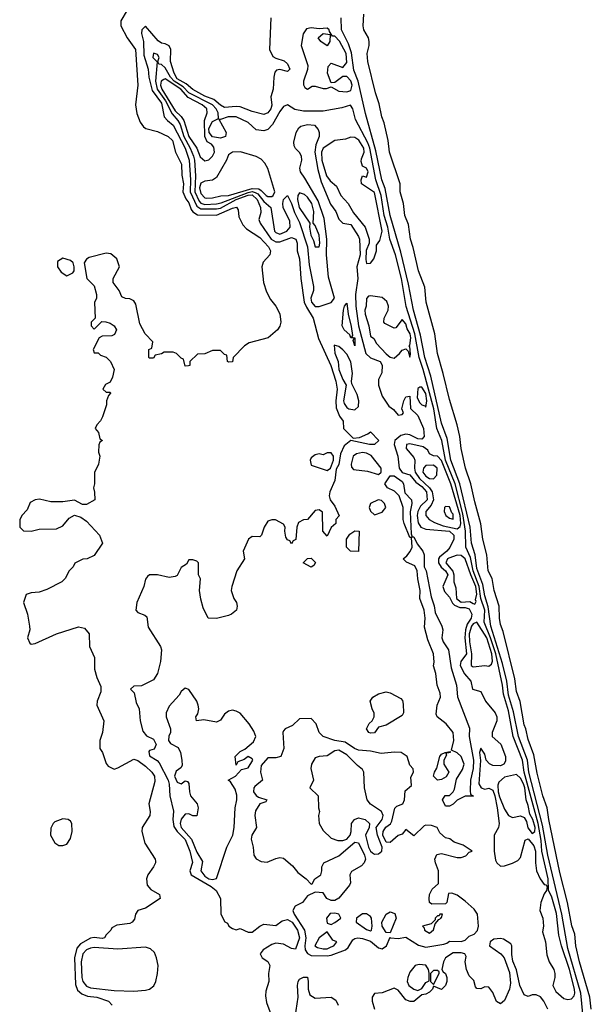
# Model space of a CAD drawing. Header units: inches. Extents: x 2792272 to 2951639, y 860504 to 1033803.
# Tile 184 of 209: x 2931592 to 2934490, y 972894 to 977881. Entities that reach past the tile are written whole.
import ezdxf

# ---------------------------------------------------------------- set-up
doc = ezdxf.new("R2010")
doc.units = ezdxf.units.IN
doc.header["$MEASUREMENT"] = 0
doc.layers.add('C9937', color=7, linetype='Continuous')

msp = doc.modelspace()

# ---------------------------------------------------------------- linework, layer by layer
at = {"layer": 'C9937', "color": 4}
for points, elevation in [([(2932136.3, 977930), (2932104.5, 977875.5), (2932104, 977850), (2932137.1, 977790), (2932179, 977730), (2932190.4, 977550), (2932179.1, 977450), (2932185.8, 977405.8), (2932202.5, 977362.5), (2932218.8, 977338.8), (2932230.6, 977330.6), (2932290, 977315.5), (2932344.7, 977290), (2932366.8, 977270), (2932381, 977210), (2932412.2, 977150), (2932414.4, 977094.4), (2932422, 977050), (2932419.3, 977010), (2932434.6, 976974.6), (2932450, 976954.4), (2932460.4, 976920.4), (2932468.7, 976908.7), (2932493.3, 976893.3), (2932590, 976891.3), (2932670, 976926.7), (2932690.9, 976930.9), (2932698.5, 976918.5), (2932702.8, 976882.8), (2932722.3, 976842.3), (2932741.5, 976821.5), (2932810, 976777.6), (2932852.4, 976730), (2932863, 976710), (2932859.1, 976690), (2932826.9, 976653.1), (2932819.1, 976630), (2932828, 976550), (2932842.6, 976502.6), (2932863.4, 976463.4), (2932890.7, 976430), (2932910, 976392), (2932916, 976350), (2932910.7, 976329.3), (2932898, 976310), (2932852, 976270), (2932755.3, 976244.7), (2932732, 976230), (2932674, 976170), (2932670, 976148), (2932650, 976146), (2932646, 976150), (2932642, 976182), (2932630, 976186), (2932610, 976206), (2932570, 976206), (2932530, 976188), (2932492.7, 976187.3), (2932454, 976150), (2932454, 976130), (2932447.3, 976127.3), (2932430, 976126), (2932422, 976162), (2932410, 976166), (2932386, 976190), (2932370, 976198), (2932323.6, 976196.4), (2932310, 976188), (2932278, 976182), (2932270, 976166), (2932250, 976166), (2932246, 976170), (2932246, 976210), (2932262, 976218), (2932266, 976250), (2932228, 976290), (2932201.2, 976341.2), (2932180.2, 976440.2), (2932170, 976458), (2932150, 976468), (2932128.4, 976468.4), (2932110, 976478), (2932095.3, 976510), (2932066, 976550), (2932066, 976570), (2932098, 976630), (2932084, 976670), (2932054.5, 976694.5), (2932030, 976698), (2931943.5, 976676.5), (2931930.9, 976669.1), (2931918, 976650), (2931932, 976570), (2931970, 976534), (2931981, 976490), (2931981, 976470), (2931971.6, 976448.4), (2931974, 976370), (2931954, 976350), (2931954, 976330), (2931970, 976314), (2932008, 976352), (2932028.4, 976351.6), (2932050, 976344.7), (2932070.8, 976330.8), (2932082, 976310), (2932072.7, 976287.3), (2932059.6, 976280.4), (2932010, 976278), (2931994, 976270), (2931964.7, 976210), (2931970, 976194), (2931990, 976194), (2932002, 976182), (2932030, 976172), (2932051.3, 976150), (2932071, 976110), (2932062, 976070), (2932050, 976046), (2932026, 976034), (2932014, 976010), (2932030, 975994), (2932050, 975994), (2932052, 975990), (2932042, 975978), (2932032, 975950), (2932031.3, 975930), (2932012, 975870), (2932002, 975850), (2931982, 975830), (2931974, 975810), (2931992, 975790), (2931998, 975758), (2932012, 975750), (2931998, 975742), (2931992.7, 975727.3), (2931992, 975690), (2931998, 975670), (2931992, 975630), (2931971.6, 975588.4), (2931971.3, 975530), (2931966, 975510), (2931971.6, 975488.4), (2931972, 975450), (2931930, 975426), (2931910, 975426), (2931870, 975448), (2931810, 975439), (2931750, 975439), (2931692.5, 975452.5), (2931670, 975449.2), (2931644.9, 975435.1), (2931630, 975398), (2931602, 975370), (2931591.6, 975348.4), (2931591.6, 975311.6), (2931611.6, 975291.6), (2931650, 975291.3), (2931690, 975301), (2931778, 975302), (2931810, 975318), (2931843.1, 975356.9), (2931870, 975372), (2931902, 975362), (2931930, 975342), (2931996, 975270), (2932010.7, 975230), (2931970, 975168), (2931934, 975150), (2931911.3, 975148.7), (2931871.6, 975128.4), (2931862, 975110), (2931842, 975090), (2931822, 975050), (2931805.4, 975034.6), (2931730, 974995.3), (2931690, 974982), (2931650, 974979), (2931624.7, 974970), (2931610.8, 974930), (2931630.5, 974870.5), (2931640.7, 974810), (2931642.8, 974790), (2931631.3, 974750), (2931642.8, 974722.8), (2931650, 974718), (2931670, 974721), (2931778, 974770), (2931890, 974806), (2931919.8, 974799.8), (2931944.7, 974770), (2931946.4, 974706.4), (2931971.3, 974650), (2931971.6, 974591.6), (2931982, 974550), (2932003.6, 974503.6), (2932003.6, 974476.4), (2931984.7, 974430), (2931982, 974410), (2932018, 974330), (2932011, 974270), (2931998, 974230), (2931998, 974190), (2932011.3, 974170), (2932030, 974114), (2932039.6, 974099.6), (2932070, 974084.7), (2932090, 974091), (2932170, 974136.3), (2932190, 974128.4), (2932230, 974101.1), (2932262.4, 974070), (2932275.8, 974050), (2932277.1, 974022.9), (2932246.8, 973910), (2932254, 973870), (2932250.7, 973850), (2932212, 973790), (2932211.3, 973770), (2932226.8, 973710), (2932278.8, 973630), (2932279.8, 973619.8), (2932280.7, 973610), (2932270.7, 973590), (2932240.7, 973550), (2932234, 973530), (2932237.3, 973497.3), (2932256.3, 973476.3), (2932301, 973450), (2932304.7, 973430), (2932230, 973381.2), (2932191, 973369), (2932178, 973350), (2932174.4, 973325.6), (2932162, 973310), (2932150, 973304), (2932084.7, 973295.3), (2932058, 973282), (2932054, 973270), (2932030, 973246), (2932022, 973230), (2932010, 973227), (2931970, 973233.2), (2931950, 973229.6), (2931899.6, 973200.4), (2931882, 973178), (2931870.2, 973130), (2931874.1, 972994.1), (2931885.5, 972965.5), (2931907, 972947), (2931936, 972936), (2931982, 972930), (2932042, 972910), (2932061, 972890)], 4), ([(2932864.9, 977890), (2932858.8, 977730), (2932875.3, 977695.3), (2932890, 977686), (2932932.1, 977672.1), (2932950, 977657.3), (2932962, 977630), (2932950, 977618), (2932910, 977629.6), (2932894.4, 977625.6), (2932884.8, 977615.2), (2932879.5, 977590), (2932877.4, 977530), (2932864.6, 977490), (2932870, 977448.7), (2932864.4, 977430), (2932850.2, 977409.8), (2932830, 977400.7), (2932770, 977415.8), (2932710, 977439.3), (2932690, 977441.8), (2932630, 977436.1), (2932610, 977447.6), (2932576.7, 977476.7), (2932530, 977494.4), (2932470, 977527.6), (2932436, 977556), (2932390, 977582.4), (2932374.5, 977610), (2932356.4, 977670), (2932358, 977730), (2932350, 977749.2), (2932330, 977759.5), (2932310, 977762.9), (2932294, 977774), (2932230, 977849.2), (2932210.8, 977830), (2932208.5, 977811.5), (2932219.5, 977770), (2932221.7, 977701.7), (2932242.4, 977630), (2932245.8, 977590), (2932262.5, 977522.6), (2932310, 977458.4), (2932323.8, 977390), (2932340.5, 977370), (2932370, 977347.2), (2932430.8, 977230), (2932450.1, 977170), (2932457.5, 977070), (2932456.4, 977010), (2932490, 976936.5), (2932510, 976923.3), (2932590, 976923.5), (2932610, 976927.3), (2932689.2, 976970.8), (2932750, 976992.2), (2932770, 976993.8), (2932795.5, 976970), (2932812.8, 976930), (2932814.7, 976905.3), (2932804, 976870), (2932810.6, 976850), (2932866.9, 976770), (2932890, 976756.9), (2932910, 976756.2), (2932970, 976778), (2932992.4, 976770), (2932998, 976750), (2932998.8, 976710), (2933010.3, 976670), (2933016.3, 976570), (2933034.3, 976450), (2933045.1, 976425.1), (2933080.3, 976370), (2933106, 976266), (2933168.8, 976130), (2933195, 976050), (2933202, 976010), (2933194.4, 975950), (2933195.9, 975915.9), (2933213.3, 975873.3), (2933231.6, 975848.4), (2933234, 975810), (2933282, 975762), (2933314.6, 975765.4), (2933356.4, 975783.6), (2933370, 975794), (2933412, 975750), (2933390.6, 975729.4), (2933366, 975730), (2933270, 975749), (2933237.1, 975722.9), (2933218, 975682), (2933210, 975628.7), (2933195.9, 975604.1), (2933190, 975548), (2933164.7, 975490), (2933161, 975470), (2933166, 975450), (2933190, 975418), (2933211.3, 975368.7), (2933194, 975350), (2933194, 975330), (2933171.6, 975308.4), (2933150, 975266), (2933128, 975290), (2933127.3, 975387.3), (2933110, 975398), (2933090, 975395.3), (2933051, 975349), (2933030, 975348.7), (2933004.7, 975335.3), (2932996, 975310), (2932992, 975248), (2932978, 975242), (2932970, 975226), (2932962, 975242), (2932950, 975246), (2932940.4, 975260.4), (2932935.3, 975290), (2932938, 975310), (2932930, 975326), (2932888.4, 975348.4), (2932870, 975348.7), (2932850, 975342), (2932831, 975310), (2932818, 975270), (2932810, 975262), (2932770, 975264), (2932751.3, 975250), (2932724.7, 975190), (2932731.3, 975150), (2932693.4, 975090), (2932666.8, 975010), (2932664, 974990), (2932677.3, 974950), (2932690.7, 974930), (2932694.8, 974910), (2932690.7, 974890), (2932664.7, 974870), (2932650, 974862.7), (2932589, 974849), (2932548, 974850), (2932522, 974902), (2932510, 974946), (2932504, 974990), (2932508.4, 975048.4), (2932498, 975070), (2932498, 975130), (2932490, 975138), (2932470, 975146), (2932450, 975146), (2932436.9, 975123.1), (2932410, 975106), (2932390, 975066), (2932379.6, 975060.4), (2932350, 975055.3), (2932290, 975069), (2932270, 975069), (2932250, 975068.7), (2932239.8, 975060.2), (2932230, 975048), (2932220.7, 975010), (2932184.9, 974930), (2932181, 974890), (2932190, 974878), (2932225.4, 974865.4), (2932236, 974856), (2932243.5, 974803.5), (2932306.4, 974706.4), (2932311.3, 974690), (2932306, 974630), (2932290.6, 974569.4), (2932270, 974538), (2932210, 974508), (2932170, 974506), (2932154, 974490), (2932172, 974472), (2932182.5, 974422.5), (2932197.3, 974390), (2932202, 974330), (2932216.8, 974276.8), (2932234, 974254), (2932270, 974237.3), (2932284, 974210), (2932274, 974186), (2932250, 974179), (2932246, 974174), (2932250, 974152), (2932288.5, 974128.5), (2932298, 974118), (2932345.2, 974030), (2932350.2, 974009.8), (2932352.2, 973950), (2932372.1, 973872.1), (2932368.7, 973830), (2932373.8, 973793.9), (2932389.5, 973769.5), (2932430, 973728.8), (2932454.4, 973670), (2932467.3, 973612.7), (2932453.7, 973570), (2932460.7, 973550), (2932561.7, 973490), (2932587.4, 973470), (2932610.5, 973430), (2932611.3, 973351.3), (2932631.6, 973311.6), (2932644.7, 973304.7), (2932652, 973290), (2932670, 973278), (2932690, 973272), (2932710, 973278), (2932750, 973258.8), (2932770, 973259.1), (2932809.8, 973290.2), (2932830, 973299.5), (2932890, 973293.4), (2932922.2, 973317.7), (2932950, 973323.6), (2932972.6, 973310), (2933000.2, 973270), (2933011, 973230), (2932990, 973173.2), (2932970, 973176), (2932930, 973198), (2932890, 973203.7), (2932870, 973197), (2932826.8, 973170), (2932811, 973150), (2932821, 973130), (2932850.4, 973110.4), (2932859.1, 973090), (2932852.7, 973050), (2932855.3, 973010), (2932839.6, 972960.4), (2932837.7, 972937.7), (2932842.9, 972902.9), (2932870.6, 972830)], 8), ([(2934446.1, 972846.1), (2934437, 972950), (2934370, 973176), (2934339.9, 973350), (2934269.9, 973649.9), (2934241.7, 973801.7), (2934173.7, 974070), (2934165.5, 974130), (2934120.2, 974250), (2934095.3, 974375.3), (2934070, 974459.3), (2934060.6, 974530), (2934039.8, 974619.8), (2933979.8, 974810), (2933967.4, 974907.4), (2933950, 974962.7), (2933939.8, 975019.8), (2933910, 975100.9), (2933901, 975170), (2933882.9, 975230), (2933875.7, 975310), (2933822.5, 975530), (2933777.8, 975650), (2933759.7, 975759.7), (2933730, 975837.2), (2933676.1, 976076.1), (2933645.7, 976170), (2933623.5, 976283.5), (2933587.4, 976410), (2933562.3, 976542.3), (2933523.5, 976703.5), (2933470, 976889.3), (2933445.4, 977025.4), (2933428.2, 977070), (2933397.6, 977217.6), (2933345.4, 977405.4), (2933308, 977570), (2933286.4, 977626.4), (2933273.8, 977713.8), (2933258.7, 977758.7), (2933222.6, 977830), (2933220.9, 977890)], 8), ([(2934489.8, 972869.8), (2934482.4, 972930), (2934429.7, 973110), (2934411.8, 973190), (2934405.6, 973250), (2934391.5, 973291.5), (2934369.7, 973409.7), (2934330, 973562), (2934273.6, 973830), (2934265.6, 973890), (2934244.7, 973950), (2934214.8, 974065.2), (2934198.3, 974158.3), (2934170, 974235.3), (2934158.4, 974290), (2934149.6, 974310.4), (2934128.2, 974428.2), (2934110, 974478), (2934102.7, 974542.7), (2934042.7, 974782.7), (2934030, 974818), (2934023.6, 974850), (2934022, 974910), (2933997, 974990), (2933987, 975050), (2933967.3, 975090), (2933959.5, 975170), (2933939.5, 975250), (2933930, 975328), (2933898.4, 975438.4), (2933879.3, 975530), (2933852.3, 975610), (2933829.5, 975710), (2933823.7, 975770), (2933809.3, 975830), (2933770, 975958), (2933739.3, 976090), (2933709.5, 976190), (2933696, 976290), (2933653.2, 976450), (2933646.3, 976526.3), (2933613.2, 976610), (2933587.3, 976727.3), (2933573.2, 976770), (2933563.2, 976843.2), (2933543.7, 976890), (2933537.2, 976950), (2933520.9, 977010), (2933521.2, 977050), (2933467, 977210), (2933459.3, 977270), (2933438.9, 977358.9), (2933427, 977390), (2933414.8, 977454.8), (2933396, 977510), (2933356, 977670), (2933352.7, 977710), (2933363.7, 977750), (2933363.7, 977770), (2933359.3, 977790), (2933336, 977830), (2933332.7, 977850), (2933336, 977910)], 4), ([(2934268.7, 972870), (2934249, 972910), (2934231.5, 972931.5), (2934210, 972942.7), (2934190, 972942.7), (2934170, 972933.2), (2934150, 972942), (2934126.6, 972990), (2934110, 973068), (2934092.3, 973112.3), (2934086.3, 973146.3), (2934086.6, 973190), (2934080.9, 973200.9), (2934044.4, 973224.4), (2934030, 973228.2), (2933996.1, 973223.9), (2933977.3, 973210), (2933974, 973190), (2934030.6, 973150), (2934048, 973130), (2934075.3, 973055.3), (2934080.4, 973000.4), (2934074.9, 972970), (2934050, 972912.7), (2934030, 972897.2), (2934009, 972909), (2933990, 972954), (2933970, 972980.9), (2933950, 972982.7), (2933930, 972973.2), (2933910, 972974), (2933902, 972982), (2933894, 973014), (2933870, 973039), (2933856.9, 973070), (2933849.4, 973110), (2933855.5, 973135.5), (2933849.2, 973149.2), (2933830, 973155.1), (2933790, 973154.5), (2933750.6, 973130), (2933740.7, 973110), (2933731.3, 973070), (2933738, 973058), (2933750.5, 973050.5), (2933757.3, 973030), (2933758, 973010), (2933750, 972989), (2933730, 972969.3), (2933690, 972986), (2933684.7, 972970), (2933670, 972955.3), (2933650, 972945.2), (2933630, 972942), (2933590, 972908.7), (2933571, 972909), (2933550, 972916), (2933510, 972966), (2933490, 972975.1), (2933430, 972952), (2933390.9, 972949.1), (2933378.8, 972930), (2933378, 972910), (2933390.4, 972870)], 12), ([(2932989.1, 972829.1), (2933002.7, 972930), (2932999.3, 972990), (2933002.7, 973010), (2933010, 973021), (2933030, 973031.3), (2933050, 973032), (2933054.8, 973010), (2933053.4, 972970), (2933062, 972942), (2933090, 972926), (2933170.7, 972930.7), (2933195.2, 972915.2), (2933206.8, 972890)], 8)]:
    msp.add_lwpolyline(points, dxfattribs=dict(at, elevation=elevation))
for points, elevation in [([(2933070, 977840.5), (2933045.7, 977834.3), (2933028.4, 977810), (2933018.4, 977750), (2933051.7, 977650), (2933051.6, 977628.4), (2933030.4, 977570), (2933030.5, 977550.5), (2933037.5, 977537.5), (2933050, 977528.7), (2933075.3, 977544.7), (2933090, 977545.3), (2933130, 977532), (2933147.6, 977532.4), (2933170, 977541), (2933210, 977518.7), (2933250, 977515.8), (2933270, 977522), (2933276.5, 977550), (2933270, 977571.5), (2933250, 977593.6), (2933230, 977594), (2933190, 977562.7), (2933170, 977562), (2933152.6, 977610), (2933155.6, 977644.4), (2933170, 977661.6), (2933230, 977638.4), (2933250, 977664), (2933247.4, 977710), (2933213.3, 977773.3), (2933190, 977797.6), (2933178, 977798), (2933162, 977822), (2933161.2, 977830), (2933150, 977838), (2933110, 977835.6)], 12), ([(2933150, 977749.6), (2933118.7, 977770), (2933105.6, 977790), (2933130, 977811.3), (2933166, 977806), (2933164.4, 977770)], 12), ([(2932270, 977711.8), (2932267.4, 977690), (2932288.1, 977668.1), (2932280.5, 977570), (2932288.8, 977530), (2932330.6, 977470), (2932364.2, 977404.2), (2932393.5, 977370), (2932404.6, 977350), (2932423.3, 977290), (2932456.3, 977230), (2932472.3, 977190), (2932478.3, 977170), (2932482.7, 977090), (2932479, 977010), (2932502.2, 976962.2), (2932510, 976951.2), (2932530, 976944.6), (2932590, 976948.8), (2932613.6, 976953.6), (2932750, 977006.5), (2932770, 977010.5), (2932786.1, 977006.1), (2932798.5, 976998.5), (2932830, 976960.2), (2932864.2, 976930), (2932883.6, 976810), (2932890, 976802.6), (2932910, 976794.9), (2932946.3, 976810), (2932962.4, 976830), (2932961.4, 976861.5), (2932927.3, 976930), (2932925.1, 976950), (2932930, 976971.3), (2932950, 976991.3), (2932970, 976950.8), (2932984.4, 976904.4), (2933010, 976853.4), (2933051, 976730), (2933058.9, 976638.9), (2933080.9, 976530), (2933080.9, 976510), (2933067.2, 976470), (2933070.4, 976450), (2933090, 976428.8), (2933110, 976428.2), (2933170, 976448.2), (2933188, 976470), (2933157.5, 976577.5), (2933147.1, 976690), (2933149.1, 976770), (2933134.9, 976874.9), (2933104.4, 976964.4), (2933038, 977078), (2933014.5, 977110), (2933012.7, 977130), (2933022.7, 977170), (2933020.9, 977190), (2933010, 977209), (2932989.6, 977229.6), (2932982.8, 977242.8), (2932981, 977261), (2932993.3, 977310), (2933006.4, 977333.6), (2933017.2, 977342.7), (2933050, 977350.4), (2933086.4, 977346.4), (2933105.1, 977325.1), (2933110.6, 977310), (2933110.4, 977290), (2933092.5, 977247.5), (2933088, 977210), (2933103, 977123), (2933120.5, 977060.5), (2933166.6, 976946.6), (2933194, 976910), (2933210.5, 976870.5), (2933230, 976851), (2933270, 976844.7), (2933310, 976782.8), (2933314, 976770), (2933318.3, 976690), (2933301.3, 976630), (2933306, 976570), (2933294.9, 976490), (2933295.6, 976430), (2933310.2, 976330), (2933346.8, 976190), (2933370, 976167.7), (2933419.1, 976150), (2933430, 976131), (2933427.7, 976092.3), (2933410, 976058), (2933410.5, 976030), (2933430, 975974.8), (2933463.4, 975923.4), (2933486.4, 975906.4), (2933510, 975878), (2933530, 975882), (2933538, 975890), (2933528.7, 975910), (2933539, 975950), (2933550, 975971), (2933570, 975974), (2933572.5, 975912.5), (2933610, 975876.3), (2933639.3, 975810), (2933641.7, 975770), (2933630, 975757.4), (2933610, 975758), (2933570, 975777.7), (2933550, 975782.3), (2933524.1, 975775.9), (2933494, 975750), (2933490.2, 975730), (2933509.2, 975670), (2933514.9, 975610), (2933530, 975588.1), (2933570, 975575.6), (2933599.6, 975539.6), (2933630, 975517.3), (2933654, 975490), (2933657.2, 975450), (2933623, 975417), (2933609.4, 975390), (2933607.1, 975370), (2933612.7, 975332.7), (2933626, 975310), (2933650, 975301.3), (2933770, 975290.1), (2933793, 975270), (2933792.1, 975250), (2933772.3, 975207.7), (2933758, 975190), (2933720.8, 975159.2), (2933715.5, 975150), (2933714.2, 975130), (2933727.8, 975107.8), (2933750.2, 975090), (2933762.8, 975070), (2933736.4, 975010), (2933745.1, 974985.1), (2933770, 974957.1), (2933785.7, 974925.7), (2933796, 974916), (2933823.6, 974903.6), (2933850, 974903.5), (2933870, 974897.5), (2933884.4, 974870), (2933880.2, 974850), (2933860.4, 974819.6), (2933852.7, 974790), (2933848.4, 974750), (2933856.8, 974670), (2933827.4, 974630), (2933824.7, 974610), (2933847.6, 974567.6), (2933879.1, 974530), (2933886.8, 974490), (2933930, 974478.8), (2933954, 974430), (2934002.8, 974370), (2934010.2, 974350), (2934010.2, 974330), (2933986.7, 974270), (2933986.4, 974250), (2934031.6, 974211.6), (2934055.4, 974150), (2934054.2, 974125.8), (2934045.5, 974110), (2934030, 974102.7), (2933990, 974103.1), (2933972.7, 974112.7), (2933956, 974130), (2933950, 974161.2), (2933930, 974191.6), (2933923.2, 974170), (2933928.4, 974128.4), (2933919.3, 974010), (2933931.1, 973991.1), (2933950, 973984.5), (2933970, 973988), (2933990, 973978), (2934001.1, 973950), (2934011.9, 973890), (2934023, 973810), (2934019.1, 973790), (2933997.3, 973750), (2933996.5, 973670), (2934003.8, 973623.8), (2934010.3, 973610.3), (2934030, 973593), (2934050, 973594.9), (2934090, 973608.7), (2934116.9, 973623.1), (2934130, 973638.4), (2934154.9, 973725.1), (2934170, 973732.9), (2934197.5, 973697.5), (2934206.5, 973670), (2934206.7, 973610), (2934212.3, 973570), (2934230, 973530.3), (2934250, 973500.7), (2934259.1, 973499.1), (2934266, 973490), (2934262.8, 973470), (2934250, 973454), (2934234.3, 973410), (2934228.8, 973370), (2934244.4, 973330), (2934247.6, 973290), (2934241.7, 973261.7), (2934258, 973210), (2934264.2, 973144.2), (2934275.3, 973110), (2934299.1, 973070), (2934304, 973050), (2934304.2, 973030), (2934294.4, 972990), (2934310, 972959.1), (2934350, 972922.8), (2934370, 972919.1), (2934390, 972922.4), (2934402.5, 972937.5), (2934406.2, 972950), (2934404, 972970), (2934378.4, 973070), (2934337.8, 973190), (2934324.7, 973244.7), (2934313.8, 973353.8), (2934290, 973436), (2934272.4, 973472.4), (2934270.5, 973530), (2934238.4, 973670), (2934235.5, 973724.5), (2934220.3, 973810), (2934149.1, 974070), (2934140.8, 974130), (2934094.1, 974250), (2934070, 974380.9), (2934044.2, 974464.2), (2934038.7, 974510), (2934004.9, 974670), (2933978.7, 974750), (2933946.2, 974830), (2933949.4, 974890), (2933930.4, 974950), (2933922, 975010), (2933890.4, 975090), (2933876.5, 975156.5), (2933853, 975210), (2933851.7, 975290), (2933838.3, 975378.3), (2933799.4, 975530), (2933751.1, 975650), (2933732.6, 975750), (2933706.8, 975810), (2933690.5, 975910), (2933638, 976110), (2933616.7, 976170), (2933595.4, 976290), (2933550.8, 976429.2), (2933528.1, 976570), (2933497, 976690), (2933468.8, 976768.8), (2933458.6, 976830), (2933439.5, 976890), (2933424.9, 976990), (2933397.9, 977070), (2933366.8, 977230), (2933356.9, 977256.9), (2933294.9, 977374.9), (2933281.2, 977430), (2933268.7, 977448.7), (2933225.5, 977434.5), (2933130, 977418.7), (2933030, 977418), (2932986.2, 977426.2), (2932950, 977449.2), (2932930, 977440.9), (2932910, 977416.2), (2932874, 977350), (2932850, 977325.1), (2932830, 977317.6), (2932790, 977323.7), (2932750, 977361.2), (2932690, 977389), (2932648.9, 977388.9), (2932610, 977375.3), (2932602, 977378), (2932638.8, 977310), (2932634.8, 977290), (2932610, 977280.7), (2932570, 977288.7), (2932552.2, 977310), (2932551, 977330), (2932570, 977366.4), (2932599.3, 977380.7), (2932597.4, 977410), (2932587.1, 977430), (2932570, 977450.6), (2932450, 977510.6), (2932420.8, 977540.8), (2932374.5, 977570), (2932356.5, 977590), (2932330, 977637.7), (2932310, 977655.1), (2932296.4, 977656.4), (2932292.7, 977670), (2932298.4, 977690), (2932290, 977705.2)], 12), ([(2932330, 977581.4), (2932321.7, 977578.3), (2932309.4, 977570), (2932305.9, 977550), (2932312.2, 977530), (2932380.3, 977420.3), (2932410.5, 977390.5), (2932423.5, 977370), (2932449.5, 977290), (2932489.2, 977230), (2932506.4, 977186.4), (2932530, 977166.4), (2932550, 977172.2), (2932568.7, 977190), (2932579.3, 977210), (2932576.4, 977236.4), (2932563.6, 977250), (2932542.3, 977262.3), (2932529.9, 977289.9), (2932528.7, 977370), (2932541.5, 977410), (2932540.4, 977430), (2932517.2, 977450), (2932446.5, 977486.5), (2932408.5, 977530)], 16), ([(2933270, 977286.6), (2933243.2, 977276.8), (2933190, 977269.8), (2933130.5, 977230), (2933122.2, 977210), (2933124, 977170), (2933146.5, 977090), (2933165.1, 977065.1), (2933197.6, 977037.6), (2933220.3, 976990), (2933256.2, 976950), (2933283.7, 976903.7), (2933342.4, 976830), (2933363.7, 976770), (2933363.1, 976750), (2933348.2, 976711.8), (2933346.2, 976666.2), (2933350, 976646.8), (2933370, 976647.7), (2933387.8, 976670), (2933400.5, 976710), (2933400.1, 976739.9), (2933418, 976762), (2933429.6, 976810.4), (2933390, 977006.6), (2933325.4, 977050), (2933322.4, 977070), (2933329.7, 977090.3), (2933350, 977084), (2933359.1, 977110), (2933350, 977129.4), (2933330, 977139), (2933323.5, 977163.5), (2933324.1, 977175.9), (2933338.9, 977210), (2933337.2, 977230), (2933310.5, 977270.5), (2933290, 977284)], 16), ([(2932711.8, 977211.8), (2932670, 977209.6), (2932650, 977197), (2932640.3, 977170), (2932590, 977081.5), (2932570, 977067.9), (2932530, 977062.7), (2932510, 977053), (2932503.8, 977030), (2932510, 977000.3), (2932530, 976979), (2932537.8, 976977.8), (2932570, 976978.8), (2932610.8, 976989.2), (2932650.1, 976990.2), (2932770, 977025.5), (2932803.7, 977023.7), (2932816.5, 977016.5), (2932841.3, 976990), (2932850, 976984.9), (2932870, 976984.9), (2932876.9, 976990), (2932884.7, 977010), (2932850, 977128), (2932834.9, 977154.9), (2932815.6, 977175.6), (2932790, 977189)], 16), ([(2933010, 977003.6), (2933001.5, 976990), (2933000.6, 976970), (2933009.4, 976930), (2933062.8, 976850), (2933060.3, 976830), (2933067.5, 976790), (2933082, 976762), (2933090, 976731), (2933110, 976731.3), (2933113.5, 976750), (2933109.5, 976790), (2933090, 976839), (2933079, 976850), (2933082.6, 976910), (2933073.5, 976950), (2933050, 976982.3), (2933035.1, 976995.1)], 16), ([(2931810, 976673.2), (2931784, 976656), (2931782.8, 976630), (2931802, 976602), (2931830, 976584.7), (2931860.4, 976599.6), (2931868, 976610), (2931868.7, 976630), (2931862, 976650), (2931850, 976662)], 4), ([(2933290, 976229), (2933283.1, 976256.9), (2933287.3, 976267.3), (2933270, 976269), (2933264.8, 976284.8), (2933236, 976310), (2933227, 976330), (2933234, 976410), (2933239, 976430), (2933250, 976444.7), (2933257.1, 976390), (2933273, 976327), (2933278.8, 976281.2), (2933274, 976274), (2933290.2, 976270)], 8), ([(2933370, 976482.7), (2933359.6, 976480.4), (2933350.6, 976469.4), (2933348.5, 976430), (2933342.3, 976410), (2933343.9, 976390), (2933362.4, 976330), (2933370, 976278), (2933387.1, 976267.1), (2933400.9, 976240.9), (2933450, 976188.9), (2933470, 976171.7), (2933490, 976167.2), (2933518, 976190), (2933530, 976206.8), (2933550, 976214), (2933562, 976202), (2933570, 976172), (2933573.4, 976186.6), (2933570, 976226), (2933566, 976226), (2933566, 976230), (2933570, 976231), (2933574.1, 976270), (2933570.5, 976290), (2933556, 976316), (2933550, 976340.9), (2933530, 976362), (2933499.3, 976320.7), (2933490, 976319.5), (2933443.2, 976343.2), (2933437.4, 976350), (2933439.3, 976370), (2933460.2, 976410), (2933460.9, 976430), (2933453.6, 976453.6), (2933430, 976473.5)], 16), ([(2933186.8, 976233.2), (2933188.6, 976191.4), (2933206.3, 976150), (2933210.4, 976109.6), (2933230, 976059.1), (2933246.7, 976030), (2933233.1, 975950), (2933237.1, 975937.1), (2933250, 975916.4), (2933260.7, 975910), (2933290, 975905.3), (2933310, 975922.8), (2933311.3, 975950), (2933302.5, 975982.5), (2933276.2, 976036.2), (2933274, 976050), (2933279.7, 976090), (2933270, 976149), (2933250, 976186.6), (2933230, 976209.3), (2933210, 976225.2)], 12), ([(2933630, 976020.5), (2933620.7, 976019.3), (2933610, 976014), (2933606.1, 975966.1), (2933620, 975940), (2933630, 975930.2), (2933646.2, 975926.2), (2933650, 975918), (2933655.9, 975950), (2933650, 975987.8)], 16), ([(2933330, 975689.8), (2933298.6, 975681.5), (2933282.4, 975670), (2933273, 975630), (2933274, 975614), (2933283.4, 975603.4), (2933354.3, 975594.3), (2933410, 975577.1), (2933424.5, 975590), (2933423.6, 975610), (2933374.2, 975674.2), (2933350, 975686.2)], 12), ([(2933570, 975732.3), (2933552, 975730), (2933550.6, 975710), (2933590, 975663.8), (2933595.2, 975650), (2933592.5, 975610), (2933596.9, 975590), (2933618, 975558), (2933670.1, 975510), (2933682.8, 975490), (2933688.8, 975450), (2933678.2, 975421.8), (2933650.3, 975390), (2933650.4, 975370), (2933667.7, 975350), (2933694.6, 975334.6), (2933738.4, 975318.4), (2933810, 975302), (2933825.3, 975314.7), (2933828.7, 975330), (2933825.4, 975370), (2933778.2, 975530), (2933730, 975647.8), (2933710, 975669.8), (2933690, 975671.5), (2933670, 975683), (2933660.3, 975700.3), (2933637.9, 975717.9)], 16), ([(2933170, 975688), (2933150, 975688), (2933130, 975678), (2933110, 975682), (2933090, 975677.2), (2933070, 975662), (2933064, 975650), (2933070, 975624.7), (2933150, 975598), (2933168, 975610), (2933182, 975650), (2933182, 975670)], 8), ([(2933690, 975625.7), (2933650, 975622.7), (2933638.1, 975610), (2933635.3, 975590), (2933650, 975569.1), (2933670, 975557.2), (2933690, 975555.5), (2933705.7, 975574.3), (2933707.5, 975610)], 24), ([(2933582, 975262), (2933590, 975262), (2933606.4, 975226.4), (2933636.3, 975190), (2933642, 975170), (2933642, 975110), (2933652.4, 975090), (2933677.4, 974957.4), (2933693, 974913), (2933698, 974878), (2933732.7, 974810), (2933736.4, 974790), (2933732.7, 974750), (2933739.1, 974730), (2933765.5, 974690), (2933778.6, 974598.5), (2933806.4, 974510), (2933811.8, 974451.8), (2933872.5, 974292.5), (2933870.4, 974250), (2933892.8, 974130), (2933890, 974088.7), (2933877, 974030), (2933876, 973976), (2933878, 973958), (2933891.6, 973948.4), (2933850, 973948), (2933810, 973928), (2933790, 973908), (2933770, 973898), (2933750, 973898), (2933735.3, 973930), (2933749.1, 973950.9), (2933770, 973952), (2933788.9, 973971.1), (2933796.4, 973983.6), (2933806, 974034), (2933837.2, 974082.8), (2933845.1, 974110), (2933829.5, 974150), (2933810, 974167.3), (2933781.2, 974181.2), (2933792.3, 974230), (2933789, 974270), (2933754, 974314), (2933708, 974350), (2933703.1, 974363.1), (2933708.7, 974408.7), (2933725.2, 974450), (2933724, 974470), (2933709, 974510), (2933702, 974570), (2933688.9, 974608.9), (2933693.6, 974626.4), (2933689.5, 974670), (2933660.2, 974740.2), (2933644.7, 974804.7), (2933647, 974850), (2933642.9, 974890), (2933620.9, 974950), (2933622, 974990), (2933609.6, 975049.6), (2933607.6, 975090), (2933595.8, 975115.8), (2933553.2, 975133.2), (2933535.3, 975150), (2933554.5, 975165.5), (2933571.8, 975188.2), (2933581.2, 975210), (2933578, 975258), (2933570, 975258), (2933540.9, 975330), (2933535.1, 975350), (2933536.2, 975410), (2933515.1, 975470), (2933492.5, 975492.5), (2933456, 975510), (2933443.6, 975530), (2933470, 975570.4), (2933490, 975570.3), (2933530, 975541.6), (2933537.4, 975530), (2933543.9, 975483.9), (2933578.4, 975450), (2933580.3, 975430), (2933571.3, 975388.7), (2933576.9, 975276.9)], 8), ([(2933409.1, 975449.1), (2933370.6, 975430), (2933363.8, 975410), (2933370, 975391.3), (2933390, 975374), (2933430, 975386.8), (2933448, 975410), (2933442, 975430), (2933425.6, 975445.6)], 12), ([(2933750, 975415.8), (2933744.6, 975410), (2933743.6, 975390), (2933752.2, 975370), (2933770, 975356), (2933790, 975350.8), (2933790, 975377.4), (2933783, 975383), (2933770, 975413)], 24), ([(2933310, 975188), (2933268.9, 975188.9), (2933248, 975210), (2933248.7, 975250), (2933265.2, 975274.8), (2933290, 975292), (2933312, 975290)], 8), ([(2933070, 975108.7), (2933028.7, 975130), (2933050, 975152), (2933070, 975154), (2933091.6, 975131.6), (2933083.6, 975116.4)], 8), ([(2933810, 975168.7), (2933766.7, 975153.3), (2933761.1, 975150), (2933752.9, 975130), (2933788.4, 975088.4), (2933793.1, 975070), (2933793.2, 975033.2), (2933803.4, 975003.4), (2933806.6, 974950), (2933830, 974931.7), (2933873.9, 974933.9), (2933890, 974924.4), (2933898.6, 974921.4), (2933906.3, 974933.7), (2933902.8, 974942.8), (2933908.7, 974971.3), (2933905.1, 975010), (2933878.2, 975070), (2933850.9, 975150.9), (2933830, 975167.3)], 16), ([(2933910, 974829.8), (2933890, 974821.1), (2933881.5, 974810), (2933871.1, 974770), (2933871.5, 974730), (2933883.1, 974670), (2933880.5, 974610), (2933890, 974604.2), (2933949.8, 974610.2), (2933970, 974607), (2933983.3, 974616.7), (2933988.1, 974631.9), (2933985.9, 974670), (2933960.6, 974750)], 16), ([(2932430, 974495.3), (2932410, 974478), (2932399.8, 974460.2), (2932350, 974404), (2932334, 974370), (2932334, 974350), (2932356, 974290), (2932356, 974270), (2932348.3, 974251.7), (2932346, 974230), (2932355.9, 974215.9), (2932394.4, 974194.4), (2932407, 974170), (2932414.4, 974130), (2932415.6, 974104.4), (2932408.5, 974091.5), (2932384.4, 974075.6), (2932376.5, 974050), (2932390, 974019.3), (2932410, 974010.7), (2932430, 974026.8), (2932442, 974022), (2932450, 974012), (2932452, 973970), (2932457.6, 973950), (2932490.8, 973910), (2932496, 973890), (2932490.5, 973849.5), (2932470, 973849.5), (2932450, 973859.5), (2932430, 973857.6), (2932410, 973832), (2932405, 973810), (2932410.2, 973790), (2932462.6, 973730), (2932490, 973664.9), (2932518, 973618), (2932510.5, 973570), (2932530, 973543.6), (2932550, 973530.4), (2932570, 973526.5), (2932590, 973531.3), (2932642.7, 973690), (2932672.3, 973750), (2932679.5, 973790), (2932683.7, 973890), (2932693.2, 973930), (2932692.9, 973952.9), (2932684.5, 973984.5), (2932660.4, 974020.4), (2932648.7, 974030), (2932686, 974050), (2932716.4, 974083.6), (2932750, 974092), (2932774, 974130), (2932770, 974138), (2932750, 974148.7), (2932730, 974134), (2932698, 974122), (2932690, 974106), (2932684, 974150), (2932710, 974174.8), (2932733.2, 974186.8), (2932776.5, 974223.5), (2932788.7, 974250), (2932778, 974278), (2932755.5, 974315.5), (2932710, 974368.7), (2932690, 974379), (2932670, 974384), (2932650, 974379), (2932630, 974364), (2932610, 974334), (2932590, 974323.7), (2932524.5, 974335.5), (2932488, 974330), (2932484, 974350), (2932495.1, 974364.9), (2932499.3, 974390), (2932497.2, 974410), (2932489, 974430), (2932450, 974488)], 12), ([(2933370, 974266.6), (2933362, 974270), (2933349.3, 974290), (2933363.2, 974316.8), (2933378, 974330), (2933388.7, 974350), (2933388.4, 974368.4), (2933378, 974390), (2933369.2, 974430), (2933382, 974450), (2933410, 974466), (2933450, 974476), (2933470, 974471), (2933523.8, 974443.8), (2933533.1, 974433.1), (2933535.1, 974415.1), (2933537.1, 974370), (2933530, 974357.2), (2933450, 974308.7), (2933410, 974298), (2933390, 974269.3)], 8), ([(2933070, 974342), (2933010, 974339.3), (2932974, 974306), (2932937.3, 974290), (2932930, 974279), (2932926.4, 974270), (2932931.3, 974190), (2932914.9, 974150), (2932890, 974141.7), (2932850, 974142.7), (2932815.8, 974104.2), (2932812.4, 974070), (2932822.8, 974030), (2932783.4, 973996.6), (2932778.8, 973990), (2932777.3, 973970), (2932790, 973951), (2932802.5, 973942.5), (2932844.7, 973930), (2932839.8, 973920.2), (2932810, 973909.3), (2932786.6, 973873.4), (2932783.1, 973850), (2932792.4, 973790), (2932768.8, 973751.2), (2932764.9, 973730), (2932775.3, 973690), (2932779.1, 973650), (2932790.4, 973630.4), (2932816.7, 973616.7), (2932846.8, 973613.2), (2932890, 973633), (2932910, 973637.3), (2932930, 973634.8), (2932974.7, 973594.7), (2933001.6, 973561.6), (2933044.7, 973530), (2933070, 973502), (2933075.3, 973504.7), (2933088, 973530), (2933118, 973550), (2933124, 973570), (2933122.7, 973590), (2933134, 973610), (2933210, 973646.7), (2933290, 973715.6), (2933310, 973712.4), (2933340.2, 973650), (2933344.6, 973630), (2933338.7, 973610), (2933325.1, 973594.9), (2933274, 973566), (2933266, 973550), (2933268.8, 973510), (2933263.2, 973496.8), (2933210, 973432.3), (2933190, 973419.5), (2933170, 973419.5), (2933149, 973430), (2933130, 973458), (2933090, 973462), (2933050, 973444), (2933026, 973410), (2932988.5, 973391.5), (2932976.4, 973370), (2932983.6, 973350), (2933036.2, 973270), (2933043, 973230), (2933037.3, 973190), (2933039, 973170), (2933050, 973151.6), (2933070, 973142), (2933150, 973140.1), (2933170, 973143.8), (2933243.6, 973170), (2933257.8, 973182.2), (2933280.1, 973219.9), (2933290, 973227.3), (2933306, 973230), (2933330, 973227.7), (2933370, 973214.3), (2933410, 973179.5), (2933430, 973174.9), (2933451.6, 973190), (2933470, 973234), (2933471.1, 973231.1), (2933510, 973228), (2933550, 973233.4), (2933613.4, 973193.4), (2933650, 973184.2), (2933741.7, 973198.3), (2933756.9, 973203.1), (2933770, 973214), (2933830, 973212.7), (2933850, 973219.1), (2933870, 973238.8), (2933895.3, 973250), (2933912, 973268), (2933918, 973290), (2933913, 973350), (2933896.4, 973376.4), (2933850, 973417), (2933810, 973446.6), (2933783, 973457), (2933765.4, 973454.6), (2933758, 973410), (2933750, 973403.6), (2933681.3, 973401.3), (2933669.7, 973409.7), (2933668.3, 973428.3), (2933669.8, 973450.2), (2933683.3, 973476.7), (2933714.6, 973505.4), (2933715.1, 973570), (2933699.1, 973610), (2933696.3, 973630), (2933706.6, 973653.4), (2933730, 973657.3), (2933810, 973637.3), (2933830, 973637.3), (2933853.6, 973646.4), (2933870, 973664.7), (2933886, 973670), (2933840.2, 973700.2), (2933794.6, 973714.6), (2933772.9, 973732.9), (2933750, 973737.2), (2933722.5, 973762.5), (2933709, 973790), (2933679.7, 973799.7), (2933650, 973801.6), (2933642.3, 973797.7), (2933590, 973748), (2933550, 973779), (2933530, 973755.3), (2933510, 973749.3), (2933470, 973713.3), (2933450, 973715.4), (2933433.6, 973750), (2933434, 973770), (2933448, 973792), (2933471.9, 973808.1), (2933479, 973821), (2933492.9, 973887.1), (2933503, 973897), (2933534, 973910), (2933542.7, 973930), (2933545.2, 973974.8), (2933578, 974002), (2933574.6, 974045.4), (2933588, 974070), (2933587.3, 974087.3), (2933570, 974106), (2933555.3, 974150), (2933526, 974170), (2933491.1, 974171.1), (2933423.9, 974163.9), (2933370, 974177), (2933310, 974181.6), (2933289.3, 974190), (2933241.3, 974221.3), (2933189.8, 974229.8), (2933129.7, 974249.7), (2933109.2, 974270), (2933094.2, 974314.2)], 12), ([(2933210, 974182), (2933190, 974178), (2933150, 974153), (2933110, 974149.5), (2933090, 974142.7), (2933070.4, 974109.6), (2933067.7, 974087.7), (2933081, 974030), (2933062, 973990), (2933104.7, 973950), (2933106, 973890), (2933111, 973870), (2933106.8, 973850), (2933110.4, 973810), (2933130, 973774.8), (2933170, 973734.8), (2933204.4, 973724.4), (2933230, 973723.7), (2933250, 973730.4), (2933266.6, 973750), (2933272.4, 973770), (2933273.3, 973810), (2933289.2, 973830.8), (2933310, 973837.8), (2933343, 973830), (2933365.3, 973810), (2933363.1, 973790), (2933345.5, 973750), (2933360.2, 973690), (2933370, 973670.3), (2933380.8, 973660.8), (2933390, 973654.7), (2933410, 973655.8), (2933427.1, 973670), (2933429, 973690), (2933405.3, 973750), (2933398.7, 973790), (2933429.7, 973830), (2933435.1, 973850), (2933425.4, 973870), (2933370, 973908.2), (2933353.2, 973930), (2933340.2, 973990), (2933336.9, 974070), (2933330, 974083.7), (2933303.5, 974103.5), (2933250, 974157.4)], 16), ([(2933710, 974029.2), (2933689.6, 974050), (2933694, 974070), (2933706, 974090), (2933721.2, 974150), (2933730, 974161), (2933748, 974170), (2933774, 974174), (2933774, 974170), (2933768, 974168), (2933752, 974168), (2933756, 974156), (2933742.8, 974130), (2933742.8, 974110), (2933767.3, 974070), (2933753.2, 974046.8), (2933730, 974032.7)], 8), ([(2934110, 974058), (2934050, 974045.1), (2934021.4, 974018.6), (2934016.5, 974003.5), (2934018, 973970), (2934024.8, 973944.8), (2934050, 973882), (2934070, 973850.4), (2934090, 973839.5), (2934130, 973849), (2934150, 973840.4), (2934160.8, 973820.8), (2934168.4, 973788.4), (2934190, 973758.9), (2934204.2, 973770), (2934205.3, 973790), (2934193.3, 973830), (2934177.5, 973857.5), (2934170, 973901.2), (2934158.7, 973930), (2934153.3, 973990), (2934146, 974010), (2934130, 974039.7)], 16), ([(2931810, 973833.2), (2931770, 973819), (2931761, 973810), (2931750, 973786), (2931747.7, 973750), (2931770, 973711.3), (2931790, 973698), (2931810, 973698), (2931830, 973704.7), (2931850, 973734), (2931857.2, 973770), (2931856, 973810), (2931850, 973822), (2931838, 973830)], 4), ([(2933190, 973355.3), (2933166.5, 973353.5), (2933147.8, 973330), (2933150, 973304.7), (2933170, 973298.4), (2933190, 973309.1), (2933219, 973330), (2933216.5, 973336.5), (2933209.2, 973350)], 16), ([(2933350, 973351.5), (2933330, 973351.5), (2933298.8, 973330), (2933297.3, 973310), (2933350, 973272.4), (2933370, 973267), (2933376, 973270), (2933378.9, 973290), (2933375.8, 973330), (2933370, 973338.4)], 16), ([(2933470, 973255.3), (2933450, 973258), (2933429.7, 973290), (2933427.1, 973310), (2933449.6, 973350.4), (2933470, 973363), (2933493.5, 973353.5), (2933501.1, 973330)], 12), ([(2933735.3, 973350), (2933722, 973350), (2933718, 973342), (2933710, 973342), (2933698, 973330), (2933698, 973322), (2933678, 973302), (2933634, 973290), (2933642, 973282), (2933644.7, 973270), (2933670, 973254), (2933690, 973272), (2933698, 973302), (2933716, 973324), (2933728, 973330), (2933726, 973334), (2933730, 973334)], 16), ([(2933150, 973261.2), (2933110.8, 973230), (2933087.3, 973190), (2933101.6, 973181.6), (2933130, 973174.9), (2933150, 973174.9), (2933170, 973184.9), (2933184, 973190), (2933199, 973210), (2933178.7, 973218.7)], 16), ([(2932230, 973183.1), (2932090, 973174.2), (2931970, 973181.2), (2931950, 973178.9), (2931930.4, 973170), (2931912.3, 973150), (2931904.2, 973110), (2931907.2, 973030), (2931911.2, 973010), (2931930, 972985.2), (2931950, 972978), (2932070, 972964.5), (2932170, 972961.3), (2932230, 972965.2), (2932249.8, 972970.2), (2932272.1, 972987.9), (2932282.6, 973010), (2932289.7, 973050), (2932293.3, 973090), (2932285.7, 973130), (2932275.9, 973155.9), (2932255.3, 973175.3)], 8), ([(2933616.3, 973096.3), (2933597.3, 973090), (2933570, 973057.2), (2933559.5, 973030), (2933556.4, 973010), (2933564.9, 972990), (2933590, 972970.4), (2933610, 972964.7), (2933630, 972974.8), (2933650, 973004.7), (2933667.3, 973012.7), (2933668.4, 973051.6), (2933664, 973070), (2933650, 973092.3)], 12), ([(2933710, 973066), (2933690, 973066), (2933674, 973050), (2933674, 973010), (2933690, 972994), (2933718, 973050), (2933718, 973058)], 12)]:
    msp.add_lwpolyline(points, close=True, dxfattribs=dict(at, elevation=elevation))

doc.saveas('drawing.dxf')
